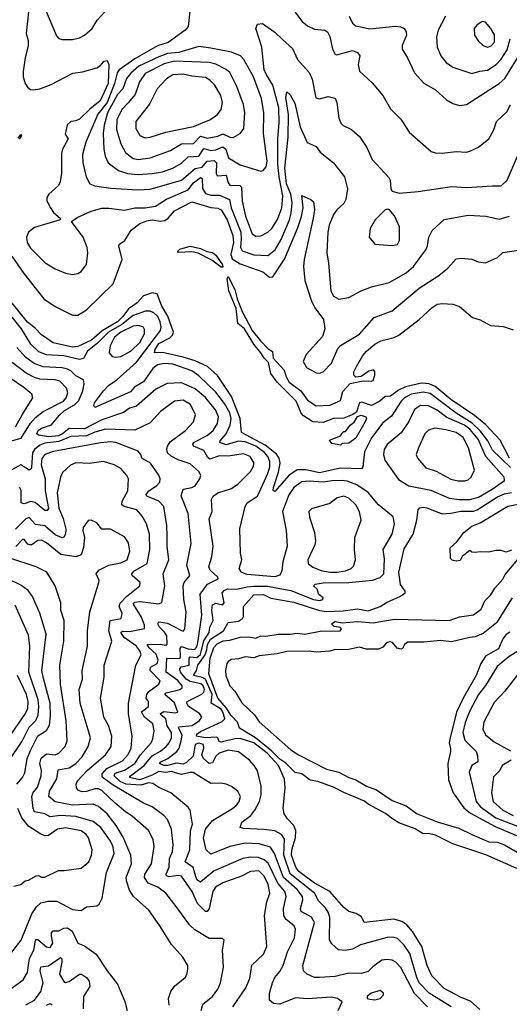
# Model space of a CAD drawing. Extents: x 1246230 to 1426786, y 660032 to 763141.
# Tile 55 of 256: x 1280469 to 1283303, y 689511 to 695215. Entities that reach past the tile are written whole.
import ezdxf

# ---------------------------------------------------------------- set-up
doc = ezdxf.new("R2010")
doc.units = 0

msp = doc.modelspace()

# ---------------------------------------------------------------- linework, layer by layer
at = {"layer": '0CON10XD'}
for points in [[(1280527.5, 695335), (1280506.4, 695135), (1280517.3, 695095), (1280517.9, 695065), (1280500, 694995), (1280488.5, 694915), (1280489.1, 694885), (1280500.5, 694845), (1280514.2, 694824.2), (1280531.6, 694811.6), (1280548.2, 694808.2), (1280585, 694813.8), (1280651.2, 694838.8), (1280776, 694906), (1280832.3, 694912.3), (1280915, 694935.7), (1280935, 694946.9), (1280957.5, 694975), (1280975, 694978.4), (1280984.4, 694955), (1280980.9, 694845), (1280935, 694744.8), (1280875, 694696), (1280815, 694639.4), (1280795, 694629.2), (1280765, 694625.7), (1280744.4, 694605.6), (1280732.5, 694552.5), (1280750, 694525), (1280717.7, 694465), (1280710.5, 694439.5), (1280711.5, 694325), (1280703.3, 694275), (1280694.3, 694255), (1280637.5, 694205), (1280626.9, 694185), (1280626.9, 694165), (1280646.7, 694125), (1280665, 694097.5), (1280702.5, 694065), (1280702.5, 694055), (1280555, 694011.5), (1280520.5, 693985), (1280508.5, 693955), (1280511.8, 693925), (1280531.1, 693891.1), (1280616.4, 693806.4), (1280675, 693771.5), (1280735, 693745.7), (1280775, 693738), (1280805, 693743.8), (1280824.2, 693755.8), (1280855, 693796.7), (1280864.3, 693864.3), (1280860, 693895), (1280837.1, 693955), (1280770, 694045), (1280801.1, 694068.9), (1280882, 694105), (1280945, 694123.4), (1280985, 694123.5), (1281075, 694110.7), (1281134.7, 694125.3), (1281195, 694124.3), (1281255, 694135.3), (1281319.6, 694175), (1281445, 694228.7), (1281475, 694269.3), (1281515, 694300.5), (1281525.2, 694295.2), (1281527.8, 694237.8), (1281545, 694209), (1281575, 694198), (1281625, 694198.7), (1281684.1, 694174.1), (1281693.8, 694125), (1281748.9, 693985), (1281751.9, 693945), (1281746.7, 693895), (1281756.2, 693875), (1281825, 693853.3), (1281905, 693849.7), (1281948.1, 693881.9), (1281982, 693942), (1282030.1, 694055), (1282040.7, 694095), (1282045.4, 694155), (1282038.8, 694205), (1282013.9, 694263.9), (1282002.9, 694355), (1282022.8, 694535), (1282024.1, 694665), (1282009.8, 694765), (1282015, 694797.5), (1282035, 694779.2), (1282060.8, 694730.8), (1282091.6, 694595), (1282133.3, 694503.3), (1282185, 694480.8), (1282207.4, 694447.4), (1282285, 694385.8), (1282348.5, 694305), (1282367.1, 694235), (1282356.1, 694173.9), (1282345, 694150), (1282305, 694114.3), (1282285, 694085.8), (1282260.9, 694025), (1282252.2, 693985), (1282246.2, 693865), (1282256.9, 693805), (1282269.2, 693645), (1282285, 693613.1), (1282316.2, 693596.2), (1282375, 693605.4), (1282446.3, 693643.7), (1282505, 693666.9), (1282607.7, 693692.3), (1282705, 693748.2), (1282747.9, 693785), (1282818.7, 693881.3), (1282828.8, 693905), (1282836.4, 693955), (1282855.4, 693994.6), (1282925, 694058.1), (1283065, 694083.5), (1283166, 694076), (1283245, 694059.1), (1283304.1, 694075.9)], [(1280612.1, 695285), (1280681.8, 695121.8), (1280695, 695105.7), (1280715, 695100), (1280775, 695100.8), (1280815, 695109.1), (1280845, 695124.7), (1280889.4, 695165), (1280918, 695212), (1280984.3, 695285)], [(1281454.3, 695265), (1281443.8, 695175), (1281427.1, 695155), (1281327.9, 695082.1), (1281266.9, 695063.1), (1281135, 694988.5), (1281044.9, 694925.1), (1281033.6, 694906.4), (1281018.5, 694845), (1280975, 694735.2), (1280922.1, 694667.9), (1280852.9, 694505), (1280832, 694435), (1280834.7, 694385), (1280853.1, 694305), (1280875, 694264.4), (1280903.3, 694253.3), (1280995, 694238.2), (1281155, 694229.6), (1281225, 694232.9), (1281405, 694284.8), (1281485, 694353.3), (1281525, 694361.1), (1281555, 694396), (1281595, 694398.4), (1281607.9, 694385), (1281605.3, 694325.3), (1281611.3, 694311.3), (1281664.7, 694314.7), (1281675, 694270.8), (1281685, 694256.8), (1281743.7, 694253.7), (1281753.3, 694245), (1281755.9, 694164.1), (1281776.9, 694076.9), (1281815, 693974.5), (1281835, 693961.1), (1281865, 693963.8), (1281905, 693984.6), (1281928, 694005), (1281961.6, 694058.4), (1281986.8, 694125), (1281992.9, 694195), (1281970.4, 694305), (1281962.6, 694377.4), (1281963.7, 694525), (1281971.3, 694618.7), (1281968.1, 694705), (1281935.1, 694835), (1281896.7, 694895), (1281884.5, 694925), (1281871.1, 695055), (1281836, 695165), (1281845, 695190), (1281875, 695192.5), (1281945, 695142.2), (1281990.7, 695100.8), (1282048.9, 695048.9), (1282077.7, 694985), (1282145, 694908.6), (1282161.1, 694871.1), (1282183, 694763), (1282205, 694756), (1282255, 694771.1), (1282295, 694761.2), (1282305.5, 694735.5), (1282316.7, 694645), (1282328.6, 694615), (1282342.2, 694602.2), (1282389.2, 694579.2), (1282435, 694539.2), (1282478.9, 694475), (1282509.4, 694405), (1282605, 694301.2), (1282612.9, 694285), (1282616.7, 694235), (1282625, 694222.5), (1282665, 694210), (1282775, 694220), (1282969.6, 694249.6), (1283055, 694242.7), (1283205, 694251.8), (1283255, 694253.3), (1283290.6, 694285), (1283349.7, 694425)], [(1282061.2, 695261.2), (1282103.1, 695205), (1282135, 695180.5), (1282175, 695161.1), (1282234.6, 695154.6), (1282250, 695145), (1282265, 695118), (1282278.9, 695045), (1282294.6, 695014.6), (1282305, 695011.1), (1282395, 695036.9), (1282424.2, 695025), (1282438.1, 695005), (1282427.1, 694955), (1282435, 694916), (1282509.6, 694849.6), (1282570, 694775), (1282615, 694698), (1282675, 694638.8), (1282723.2, 694563.2), (1282851.3, 694451.3), (1282875, 694442.9), (1282915, 694441.9), (1282995, 694451.9), (1283055, 694447.5), (1283075, 694452.5), (1283125, 694477.5), (1283185, 694524.2), (1283213.9, 694576.1), (1283229.1, 694625), (1283288.5, 694681.5), (1283309.1, 694720.9)], [(1282376.9, 695235), (1282395.5, 695195.5), (1282415, 695180), (1282495, 695162.5), (1282645, 695177.8), (1282674, 695174), (1282693.9, 695163.9), (1282705.6, 695145), (1282706.9, 695125), (1282683.3, 695065), (1282682.9, 695045), (1282714.4, 694995), (1282755, 694907.5), (1282808.2, 694848.2), (1282875, 694808.1), (1282940.2, 694750.2), (1282975, 694728.9), (1283015, 694718.9), (1283055, 694724.3), (1283244.4, 694845), (1283276.7, 694875), (1283357.9, 695005)], [(1282933.5, 695235), (1282890.4, 695155), (1282880.9, 695115), (1282886.2, 695056.2), (1282906.7, 695005), (1282937.8, 694967.8), (1282975, 694939.4), (1283085, 694902.8), (1283132.2, 694917.8), (1283176.6, 694923.4), (1283227.4, 694955), (1283255, 694985.9), (1283289.4, 695040.6), (1283306.8, 695105)], [(1283175, 695056.2), (1283195, 695062.1), (1283217.7, 695085), (1283217.3, 695127.3), (1283195.5, 695165), (1283165, 695201.2), (1283145, 695204), (1283115, 695184), (1283100, 695165), (1283100.4, 695125), (1283121.9, 695091.9), (1283151.5, 695065), (1283175, 695056.2)], [(1281155, 694318.8), (1281235, 694324), (1281295, 694333.2), (1281355.5, 694354.5), (1281405, 694383.7), (1281445, 694421.3), (1281505, 694423.9), (1281535, 694468.8), (1281575, 694457.8), (1281605, 694460.2), (1281645, 694477.8), (1281661.3, 694465), (1281677.5, 694415), (1281745, 694373.9), (1281865, 694338.1), (1281878.3, 694341.7), (1281895, 694362), (1281900.7, 694395), (1281880.8, 694555), (1281881.8, 694675), (1281867.9, 694757.9), (1281823, 694885), (1281767.1, 694985), (1281746.6, 695006.6), (1281695, 695026.8), (1281575, 695050.8), (1281505, 695060.5), (1281389.5, 695025), (1281325, 695018.5), (1281275, 695000.8), (1281158.9, 694945), (1281111.9, 694905), (1281087.6, 694875), (1281066, 694815), (1281035, 694780.9), (1280978.1, 694675), (1280957.4, 694605), (1280952, 694555), (1280956.2, 694465), (1280964, 694424), (1280981.5, 694385), (1281041.4, 694341.4), (1281093.1, 694323.1), (1281155, 694318.8)], [(1281155, 694405.2), (1281225, 694414.2), (1281342.9, 694457.1), (1281405, 694496.3), (1281475, 694497), (1281515, 694541.1), (1281555, 694528.3), (1281615, 694540.6), (1281645, 694554), (1281685, 694534.7), (1281705, 694532.8), (1281744.7, 694555.3), (1281767.1, 694585), (1281772.9, 694675), (1281763.7, 694723.7), (1281725, 694827.5), (1281685, 694909.3), (1281665, 694926.5), (1281605, 694958.1), (1281565, 694967.5), (1281365, 694974.9), (1281305, 694959.2), (1281195, 694902.7), (1281161.9, 694855), (1281138, 694782), (1281097.5, 694732.5), (1281061.1, 694695), (1281030.5, 694635), (1281028.9, 694578.9), (1281054.7, 694495), (1281081.1, 694445), (1281125, 694410.2), (1281155, 694405.2)], [(1281195, 694530.9), (1281225, 694534.6), (1281315, 694562.8), (1281475, 694596.9), (1281570, 694635), (1281613.6, 694666.4), (1281635.3, 694694.7), (1281642.5, 694735), (1281632.5, 694775), (1281598.7, 694835), (1281569.6, 694865), (1281545, 694880.3), (1281465, 694888), (1281415, 694899.5), (1281356, 694895), (1281317.9, 694872.1), (1281265.4, 694815), (1281219.6, 694725), (1281140.9, 694625), (1281140.9, 694585), (1281164.4, 694545), (1281195, 694530.9)], [(1280460.7, 694529.3), (1280475, 694550.8), (1280480, 694545), (1280466.4, 694523.6)], [(1280424.2, 693845), (1280492.7, 693745), (1280608.6, 693598.6), (1280675, 693552.8), (1280775, 693504), (1280806.2, 693503.8), (1280855.6, 693535), (1281010.6, 693685), (1281061.3, 693825), (1281042.3, 693905), (1281047.5, 693915), (1281077.1, 693935), (1281113.9, 693995), (1281165, 694033.9), (1281205, 694050.2), (1281235, 694055.2), (1281285, 694048.1), (1281309.1, 694050.9), (1281329.4, 694065), (1281365, 694108.4), (1281465, 694158.9), (1281575, 694126.7), (1281615, 694123.7), (1281635, 694113.6), (1281670.5, 694055), (1281703.2, 693965), (1281706.2, 693925), (1281691.5, 693855), (1281699.4, 693829.4), (1281745, 693800.6), (1281875.5, 693755), (1281915, 693722.9), (1281935, 693724.6), (1282002.3, 693827.7), (1282077, 694005), (1282099.3, 694075), (1282109.5, 694125), (1282102.5, 694197.5), (1282155, 694173.8), (1282169.5, 694159.5), (1282175.5, 694115.5), (1282168.2, 694065), (1282114.8, 693825), (1282111, 693785), (1282119.3, 693705), (1282157.3, 693585), (1282176.8, 693545), (1282227.3, 693477.3), (1282235.7, 693424.3), (1282221, 693379), (1282127.8, 693275), (1282109.8, 693235), (1282130, 693200), (1282185, 693169.2), (1282205, 693168.1), (1282225, 693175.3), (1282273.3, 693225), (1282310.5, 693309.5), (1282325, 693328), (1282435, 693393.1), (1282521.1, 693488.9), (1282625, 693529.2), (1282780.4, 693659.6), (1282895, 693733.1), (1282947.1, 693775), (1282995, 693830), (1283025, 693834.2), (1283085, 693827.5), (1283122.1, 693812.1), (1283165, 693806), (1283235, 693838), (1283265, 693866.2), (1283355, 693880.6)], [(1282625, 693907.5), (1282655, 693912), (1282666.5, 693935), (1282666.9, 694015), (1282638.8, 694078.8), (1282607.5, 694115), (1282595, 694116.7), (1282585, 694113.3), (1282526, 694055), (1282498, 694005), (1282491.2, 693955), (1282525, 693914), (1282625, 693907.5)], [(1281645, 693782), (1281635, 693782.1), (1281582, 693822), (1281501.5, 693861.5), (1281465, 693870.8), (1281386.7, 693866.7), (1281381.7, 693871.7), (1281396.7, 693885), (1281455, 693902.1), (1281515, 693890), (1281552.1, 693872.1), (1281585, 693865.8), (1281605, 693850.4), (1281643.3, 693795), (1281645, 693782)], [(1283304.2, 692675), (1283249.5, 692779.5), (1283167.3, 692867.3), (1283102.1, 692922.1), (1282965, 693013.9), (1282872.3, 693092.3), (1282836.2, 693106.2), (1282795, 693108.5), (1282701.1, 693088.9), (1282660.9, 693069.1), (1282615, 693034.5), (1282585, 693031.2), (1282553.3, 693005), (1282505, 692980), (1282448.7, 692998.7), (1282436.2, 692995), (1282418.2, 692941.8), (1282393.7, 692926.3), (1282345, 692907.2), (1282285, 692903.6), (1282225, 692880.4), (1282165, 692885.3), (1282110.8, 692920.8), (1282098.9, 692935), (1282068.4, 693005), (1281959.2, 693115), (1281922.2, 693165), (1281908.2, 693228.2), (1281883.3, 693253.3), (1281865.5, 693285.5), (1281824.9, 693334.9), (1281769.3, 693425), (1281732.5, 693455), (1281721.1, 693541.1), (1281679.5, 693645), (1281670, 693715), (1281675, 693727.1), (1281715, 693652.9), (1281727.6, 693597.6), (1281757.2, 693525), (1281814.3, 693414.3), (1281863.2, 693355), (1281908.1, 693308.1), (1281933, 693293), (1281935.5, 693255), (1282000.5, 693185), (1282012.2, 693145), (1282028.5, 693115), (1282095.5, 693065.5), (1282135, 693010), (1282185, 692977.5), (1282265, 692981.8), (1282325, 693009.2), (1282338.8, 693061.2), (1282382, 693108), (1282457.8, 693122.2), (1282505, 693120.5), (1282514, 693125), (1282525.4, 693155), (1282525, 693177.5), (1282517, 693187), (1282490.4, 693179.6), (1282445, 693148), (1282413.9, 693143.9), (1282402.5, 693155), (1282403.8, 693175), (1282418.8, 693205), (1282455, 693270), (1282476.2, 693295), (1282525, 693335.7), (1282560, 693355), (1282636.5, 693373.5), (1282663.6, 693386.4), (1282781.7, 693478.3), (1282854.1, 693545.9), (1282885, 693566.2), (1282915, 693571.2), (1282975, 693566.7), (1283015, 693553.3), (1283088.8, 693488.8), (1283135, 693476.4), (1283193.9, 693443.9), (1283268, 693438), (1283325, 693419.2)], [(1283309.7, 692619.7), (1283205, 692721), (1283178.6, 692775), (1283133.7, 692833.7), (1283087.6, 692877.6), (1282995.2, 692935), (1282845, 693048.7), (1282805, 693056.5), (1282734.1, 693045), (1282697, 693025), (1282676, 693005), (1282621.1, 692918.9), (1282571.3, 692878.7), (1282505, 692792.1), (1282465, 692711.4), (1282454.7, 692625.3), (1282446.8, 692613.3), (1282325, 692617), (1282205, 692589.6), (1282125, 692607.6), (1282075, 692607.1), (1282026, 692575), (1281945, 692481.9), (1281937, 692487), (1281937.4, 692505), (1281967.1, 692592.9), (1281977.1, 692645), (1281971.5, 692675), (1281955, 692698.5), (1281890.6, 692750.6), (1281752.8, 692822.8), (1281745.7, 692905), (1281695, 693031.6), (1281614.5, 693154.5), (1281555.7, 693205.7), (1281485, 693239.2), (1281415, 693259.6), (1281295, 693287.6), (1281250, 693285), (1281253.9, 693305), (1281275, 693338.2), (1281338.6, 693371.4), (1281353.6, 693386.4), (1281359.6, 693405), (1281326.9, 693496.9), (1281291.2, 693555), (1281265, 693626.2), (1281235, 693633.5), (1281185.4, 693615), (1281149.6, 693575), (1281099.2, 693540.8), (1281066.8, 693495), (1281035.1, 693465), (1280947, 693413), (1280885, 693358.7), (1280805, 693321.2), (1280775, 693318.2), (1280662.7, 693342.7), (1280595, 693389.7), (1280558.6, 693428.6), (1280515, 693462.8), (1280361.7, 693651.7)], [(1282965.4, 689495), (1282838.5, 689575), (1282781.1, 689635), (1282767, 689665), (1282727.8, 689805), (1282695, 689854), (1282655, 689892.5), (1282629.9, 689899.9), (1282595, 689898.2), (1282441.2, 689855), (1282395, 689830.9), (1282355, 689821.5), (1282315, 689826.9), (1282275, 689860), (1282263.1, 689885), (1282263.8, 690015), (1282255.3, 690045), (1282239.9, 690069.9), (1282199.3, 690109.3), (1282175.2, 690155), (1282035, 690266.6), (1281997.7, 690375), (1282001.9, 690468.1), (1281985.3, 690495), (1281945, 690515.2), (1281885, 690524), (1281765, 690528.5), (1281745.8, 690535), (1281754.1, 690565), (1281806.1, 690603.9), (1281831, 690635), (1281857.3, 690685), (1281866.1, 690725), (1281866.9, 690775), (1281845, 690862.5), (1281826, 690895), (1281798.8, 690925), (1281735, 690972.9), (1281675, 690982.9), (1281622.7, 690965), (1281605, 690947.3), (1281585, 690910.4), (1281565, 690905.9), (1281532.8, 690935), (1281524, 690955), (1281535.7, 690995), (1281533.9, 691015), (1281505, 691023.4), (1281484.5, 691015), (1281472.4, 690947.6), (1281435, 690910.6), (1281415, 690901.3), (1281377.6, 690907.6), (1281325, 690893.3), (1281303.6, 690895), (1281278.6, 690905), (1281285.6, 690915), (1281326.3, 690933.7), (1281378.9, 690975), (1281391.8, 690995), (1281403.2, 691036.8), (1281410.4, 691070.4), (1281387.9, 691115), (1281391.1, 691118.9), (1281467.2, 691125), (1281509.8, 691155), (1281524.2, 691175), (1281510.5, 691195), (1281447, 691235), (1281436.3, 691255), (1281437.5, 691265), (1281523.2, 691306.8), (1281535, 691318.9), (1281538.1, 691335), (1281531.5, 691355), (1281517.8, 691367.8), (1281455, 691381.5), (1281431.7, 691395), (1281399.1, 691435), (1281395.2, 691455), (1281404, 691466), (1281450.9, 691475), (1281450.4, 691515), (1281455.5, 691524.5), (1281495, 691520.6), (1281515, 691537.4), (1281534.3, 691615.7), (1281564.9, 691665), (1281570.3, 691695), (1281588.3, 691735), (1281580.3, 691795), (1281584.8, 691825.2), (1281605, 691833.7), (1281645.7, 691825), (1281652.9, 691837.1), (1281641.6, 691895), (1281652, 691908), (1281672.5, 691917.5), (1281725, 691916.6), (1281785, 691930.2), (1281825, 691932.5), (1281905, 691933.7), (1281944.2, 691925.8), (1282037.5, 691907.5), (1282170, 691855), (1282205, 691850.4), (1282223.3, 691855), (1282226.2, 691865), (1282200, 691885), (1282190, 691915), (1282170, 691935), (1282180, 691945), (1282225, 691951.5), (1282375, 691954.4), (1282511.6, 691968.4), (1282555, 691982.4), (1282577.5, 692005), (1282581.1, 692091.1), (1282573.3, 692145), (1282624.6, 692235), (1282638.8, 692295), (1282630.5, 692335), (1282545.2, 692405.2), (1282485.8, 692475.8), (1282419.5, 692519.5), (1282365, 692540.7), (1282335, 692545.9), (1282276, 692544), (1282224.8, 692534.8), (1282145, 692541.3), (1282102.7, 692537.3), (1282056.1, 692505), (1282027.1, 692462.9), (1281990.7, 692365), (1282012.2, 692255), (1282017.2, 692165), (1281992.7, 692075), (1281987.1, 692022.9), (1281973.9, 691996.1), (1281945, 691987.5), (1281785, 692000.7), (1281765, 692007.5), (1281751.2, 692015), (1281740, 692035), (1281755.6, 692085), (1281747.1, 692125), (1281743.9, 692265), (1281773.5, 692395), (1281786.5, 692415), (1281845, 692455.4), (1281905.2, 692585), (1281915.9, 692625), (1281915.9, 692655), (1281904.8, 692685), (1281886.8, 692706.8), (1281835.2, 692745), (1281775, 692770), (1281735, 692773.6), (1281665, 692751.6), (1281626.9, 692765), (1281629.4, 692775), (1281664.9, 692815.1), (1281687.1, 692865), (1281692.9, 692905), (1281685, 692938.2), (1281655, 692991.7), (1281605, 693057.8), (1281505, 693152.7), (1281465, 693179.8), (1281355, 693218.8), (1281305, 693222.5), (1281266.7, 693215), (1281240.5, 693195), (1281185, 693117), (1281134, 693086), (1281110.5, 693059.5), (1280905, 692968.6), (1280898.9, 692978.9), (1280903.1, 692995), (1280954.5, 693065), (1280983.3, 693095), (1281031.5, 693128.5), (1281145, 693230.2), (1281283.2, 693415), (1281288.1, 693435), (1281282, 693465), (1281268.4, 693495), (1281245, 693517.7), (1281225, 693526.2), (1281196.7, 693526.7), (1281125, 693501.2), (1281060.9, 693449.1), (1280984, 693405), (1280919.6, 693340.4), (1280861, 693295), (1280837.6, 693252.4), (1280815, 693246.2), (1280725, 693268.5), (1280625, 693273.3), (1280580.8, 693290.8), (1280533, 693335), (1280479.6, 693425), (1280395, 693530.7)], [(1281025, 693259.5), (1281055, 693263.2), (1281115, 693295.8), (1281165, 693345.3), (1281190.7, 693395), (1281191.1, 693421.1), (1281184.4, 693435), (1281155, 693444.3), (1281125, 693439.6), (1281055, 693404.9), (1281017.9, 693375), (1280992.8, 693325), (1280987.5, 693285), (1281005, 693264.4), (1281025, 693259.5)], [(1282097.3, 690047.3), (1282093.8, 690065), (1282107, 690115), (1282105.2, 690135), (1282075.2, 690175), (1281995.1, 690245), (1281944.6, 690384.6), (1281920.8, 690420.8), (1281855, 690441), (1281775, 690443.4), (1281685, 690425.2), (1281575, 690380.4), (1281549.2, 690405), (1281532.2, 690472.2), (1281544.3, 690525), (1281584.4, 690575.6), (1281700.5, 690645), (1281725, 690665.5), (1281738.5, 690685), (1281747.7, 690715), (1281732.5, 690745), (1281695, 690772.7), (1281665, 690786.2), (1281635, 690791.8), (1281575, 690790.7), (1281472.7, 690852.7), (1281455, 690853.9), (1281405, 690841.2), (1281370.7, 690850.7), (1281349.1, 690859.1), (1281315, 690854.3), (1281275, 690860.2), (1281235, 690838), (1281165, 690811.6), (1281105.5, 690825), (1281111.2, 690835), (1281190, 690895), (1281235, 690950.5), (1281285, 690977.6), (1281317.3, 691005), (1281335.2, 691025), (1281347.2, 691055), (1281348.2, 691085), (1281323.2, 691123.2), (1281315, 691164.1), (1281287.2, 691185), (1281283.4, 691195), (1281304, 691206), (1281371.3, 691198.7), (1281385, 691204), (1281365, 691257.5), (1281309.6, 691305), (1281316.7, 691315), (1281395.7, 691334.3), (1281408.7, 691345), (1281410.3, 691355), (1281385, 691386.3), (1281316.8, 691435), (1281320.2, 691515), (1281395.1, 691514.9), (1281400.6, 691525), (1281398.6, 691571.4), (1281405, 691583.3), (1281445, 691569.9), (1281482.9, 691567.1), (1281495, 691582.2), (1281500.5, 691605), (1281522.5, 691765), (1281513.5, 691886.5), (1281555.9, 691944.1), (1281618.1, 691975), (1281615.6, 691985), (1281571.2, 692025), (1281563.4, 692045), (1281582, 692105), (1281589.4, 692165), (1281566.2, 692323.8), (1281582.5, 692365), (1281578.9, 692435), (1281589.6, 692455), (1281615, 692474.7), (1281695, 692498.9), (1281732.2, 692525), (1281805, 692596.9), (1281821.2, 692625), (1281825.4, 692645), (1281803.1, 692685), (1281765, 692699.2), (1281675, 692686.3), (1281625, 692689.2), (1281569.3, 692669.3), (1281558.2, 692678.2), (1281535, 692718.4), (1281474.6, 692744.6), (1281470.5, 692755), (1281475, 692765.3), (1281555, 692806), (1281589.7, 692835), (1281614.3, 692875), (1281618.9, 692915), (1281601.6, 692955), (1281545, 693026.1), (1281485, 693076.1), (1281405, 693111.9), (1281323.1, 693106.9), (1281257.3, 693075), (1281145, 692975.7), (1281104.8, 692965.2), (1281070.9, 692939.1), (1280945, 692896.7), (1280845, 692844.1), (1280755, 692847.4), (1280717.9, 692815), (1280693.3, 692803.3), (1280635, 692798.1), (1280578.3, 692808.3), (1280568.7, 692815), (1280576.3, 692835), (1280595, 692849.4), (1280653.1, 692866.9), (1280697.3, 692922.7), (1280728.9, 692951.1), (1280786.8, 692983.2), (1280810.6, 693009.4), (1280834.3, 693065), (1280842.7, 693105), (1280838.4, 693128.4), (1280795, 693152.4), (1280765, 693181.1), (1280745, 693191.3), (1280715, 693198.4), (1280605, 693204.8), (1280552.5, 693222.5), (1280505, 693258.6), (1280452.9, 693315)], [(1280415, 692772.6), (1280478.5, 692791.5), (1280532.1, 692877.9), (1280559.9, 692910.1), (1280605.7, 692944.3), (1280721.9, 693005), (1280738.3, 693025), (1280747.5, 693052.5), (1280739.6, 693079.6), (1280700.6, 693120.6), (1280675, 693128.8), (1280585, 693133.3), (1280555, 693142.6), (1280506.5, 693166.5), (1280425, 693229)], [(1280444, 692856), (1280483.3, 692925), (1280545.5, 693025), (1280538.9, 693045), (1280493.1, 693085), (1280415, 693138.8)], [(1282312.5, 689475), (1282336.2, 689525), (1282308, 689545), (1282272.6, 689552.6), (1282135, 689541.4), (1282065, 689547.7), (1281975, 689512), (1281938.8, 689515), (1281915.7, 689535), (1281914.5, 689575), (1281931.8, 689635), (1281945.5, 689665), (1281975, 689700.4), (1281993.8, 689735), (1282019.8, 689815), (1282058.8, 689895), (1282064.6, 689945), (1282056.9, 689965), (1282011.4, 690001.3), (1281997.8, 690025), (1281995.2, 690065), (1282011.9, 690135), (1282003, 690165), (1281962.7, 690212.7), (1281907.8, 690327.8), (1281885, 690348.4), (1281850.9, 690360.9), (1281805, 690363.2), (1281760.6, 690355), (1281595, 690283.5), (1281515, 690219.1), (1281495, 690232.2), (1281473.8, 690303.8), (1281427.1, 690335), (1281454.3, 690405), (1281457.6, 690515), (1281469.1, 690555), (1281455.4, 690635), (1281445, 690651.9), (1281344.3, 690735), (1281275, 690766.2), (1281239.5, 690789.5), (1281215, 690793.7), (1281169.5, 690780.5), (1281085, 690785.8), (1281050.7, 690800.7), (1281015.9, 690835), (1281021.2, 690848.8), (1281075, 690867.3), (1281136.2, 690905), (1281169.1, 690955), (1281230, 691025), (1281240.6, 691049.4), (1281247.3, 691095), (1281240, 691135), (1281191.5, 691175), (1281173.5, 691205), (1281214.2, 691235), (1281213.8, 691265), (1281201.4, 691285), (1281204.3, 691305.7), (1281217.3, 691322.7), (1281274.6, 691365), (1281282.8, 691385), (1281224.8, 691445), (1281226.2, 691463.8), (1281264.3, 691485), (1281270.4, 691505), (1281258.2, 691538.2), (1281217.8, 691575), (1281207.8, 691595), (1281285, 691597.3), (1281315, 691590.5), (1281322.1, 691597.9), (1281321.4, 691645), (1281307.4, 691667.4), (1281277.5, 691695), (1281269.2, 691715), (1281275, 691727.1), (1281325, 691718.5), (1281405, 691675.5), (1281415, 691673.1), (1281425, 691683.8), (1281431.9, 691785), (1281418.6, 691855), (1281414.7, 691935), (1281420.3, 691955), (1281453.1, 691995), (1281435.9, 692055), (1281460.7, 692180.7), (1281443.8, 692355), (1281402.8, 692457.2), (1281415, 692495.6), (1281466.2, 692505), (1281485.6, 692514.4), (1281511.5, 692555), (1281517.5, 692575), (1281507.3, 692595), (1281455, 692642.1), (1281385.5, 692665.5), (1281345, 692686.4), (1281325.3, 692705), (1281319.8, 692725), (1281324.3, 692745), (1281340.3, 692769.7), (1281429.1, 692835), (1281475.5, 692885), (1281486.9, 692925), (1281457.5, 692985), (1281415, 693010.6), (1281365, 693004.6), (1281285, 692945.4), (1281225, 692879.5), (1281135, 692837.2), (1280965, 692842.1), (1280903.9, 692826.1)], [(1283075, 692434.8), (1283125, 692448.3), (1283204.1, 692495), (1283275.2, 692544.8), (1283272.9, 692565), (1283166.6, 692685), (1283122.4, 692785), (1283075, 692842.2), (1283043.3, 692865), (1282941, 692911), (1282885, 692952.1), (1282835, 692978.3), (1282789.4, 692980.6), (1282755, 692956.2), (1282722.1, 692887.9), (1282677.7, 692822.3), (1282595, 692753.5), (1282578.4, 692725), (1282574.7, 692695), (1282583, 692663), (1282661.8, 692551.7), (1282720.8, 692515), (1282848.5, 692488.5), (1282955, 692443.1), (1283014.8, 692434.8), (1283075, 692434.8)], [(1282325, 692750), (1282275, 692760), (1282261.7, 692778.3), (1282326.7, 692803.3), (1282335, 692820), (1282345, 692830), (1282355, 692830), (1282382.5, 692865), (1282405, 692882.5), (1282425, 692916.7), (1282445, 692923.3), (1282472.5, 692915), (1282476, 692905), (1282468.8, 692885), (1282415, 692790), (1282375, 692762.5), (1282335, 692760), (1282325, 692750)], [(1283045, 692542.9), (1283065, 692549.5), (1283082.9, 692565), (1283100.9, 692605), (1283065.8, 692735), (1283035.3, 692795), (1282995, 692823.3), (1282935, 692839.2), (1282871.3, 692848.7), (1282835, 692836.4), (1282813.1, 692815), (1282776.5, 692735), (1282763.3, 692695), (1282770.6, 692675), (1282819.1, 692619.1), (1282879.4, 692599.4), (1282965, 692553.3), (1283005, 692543.9), (1283045, 692542.9)], [(1280903.9, 692826.1), (1280856, 692804), (1280765, 692800.1), (1280695, 692771.4), (1280615, 692761.2), (1280585, 692750.7), (1280555.2, 692725), (1280543.6, 692706.4), (1280537.3, 692622.7), (1280535, 692612), (1280525, 692605.5), (1280475, 692636.7), (1280410.4, 692599.6)], [(1281703.3, 689495), (1281778.4, 689605), (1281800.3, 689659.7), (1281813.5, 689736.5), (1281879.3, 689800.7), (1281900, 689845), (1281885.5, 690025), (1281899.1, 690105), (1281916.9, 690155), (1281908.1, 690205), (1281885, 690253.3), (1281852.9, 690282.9), (1281805, 690280.2), (1281752.5, 690252.5), (1281645, 690215.2), (1281601.7, 690188.3), (1281586.8, 690163.2), (1281564.8, 690065.2), (1281555, 690049.1), (1281545, 690048.5), (1281498.3, 690095), (1281466.9, 690165), (1281405, 690252.5), (1281385, 690257), (1281335, 690248.5), (1281318.2, 690255), (1281316.8, 690265), (1281333.8, 690305), (1281336.3, 690353.7), (1281353.1, 690395), (1281357.9, 690435), (1281347.6, 690525), (1281325, 690582.2), (1281303.1, 690605), (1281235, 690654.6), (1281185, 690675.4), (1281009.7, 690779.7), (1280946, 690826), (1280946.5, 690845), (1280973.4, 690876.6), (1281065, 690921.6), (1281097.6, 690957.6), (1281114.1, 690995), (1281120.6, 691065), (1281099.8, 691195), (1281098.5, 691255), (1281141.6, 691475), (1281171.8, 691535), (1281166.6, 691555), (1281145, 691586.1), (1281074.5, 691635), (1281054.8, 691665), (1281065, 691671.7), (1281105, 691670.1), (1281192.3, 691687.7), (1281192.1, 691707.9), (1281175, 691753.8), (1281129.7, 691825), (1281128.2, 691835), (1281135, 691841.2), (1281165, 691843.5), (1281275, 691830), (1281290.9, 691839.1), (1281309.3, 691935), (1281300.4, 692005), (1281331.6, 692085), (1281321.8, 692165), (1281322.2, 692222.2), (1281320.8, 692285), (1281303.8, 692395), (1281274.7, 692425), (1281204.8, 692454.8), (1281200.4, 692465), (1281216.2, 692485), (1281261.5, 692515), (1281280, 692535), (1281282.5, 692555), (1281275, 692575.6), (1281225.5, 692645.5), (1281175.6, 692675), (1281170, 692695), (1281154.3, 692715), (1281025, 692764.8), (1280995, 692769.2), (1280936.2, 692763.8), (1280665.8, 692714.2), (1280613.9, 692695), (1280597.6, 692672.4), (1280593.3, 692636.7), (1280615.8, 692555), (1280615.9, 692485), (1280635, 692383.3), (1280628.2, 692371.8), (1280615, 692371.8), (1280558.3, 692418.3), (1280533.8, 692423.8), (1280495, 692410), (1280478.5, 692415), (1280477.3, 692487.3), (1280467.3, 692507.3)], [(1281518.5, 689475), (1281528.2, 689511.8), (1281585, 689555.6), (1281615, 689597.5), (1281630.9, 689635), (1281647.9, 689725), (1281643.3, 689825), (1281651.7, 689881.7), (1281642.5, 689892.5), (1281565, 689892.2), (1281482.9, 689942.9), (1281451.9, 689971.9), (1281375, 690077.1), (1281314.5, 690155), (1281268.5, 690188.5), (1281212.6, 690212.6), (1281191.3, 690245), (1281193.6, 690265), (1281232, 690325), (1281246.8, 690425), (1281241.1, 690465), (1281215, 690517.5), (1281120.5, 690600.5), (1281081.3, 690625), (1281021.6, 690675), (1280945, 690748.9), (1280925, 690758.5), (1280905, 690759.5), (1280855, 690743), (1280831.6, 690741.6), (1280808.9, 690748.9), (1280798.2, 690765), (1280796.2, 690785), (1280804.6, 690805), (1280859.5, 690865), (1280966, 690955), (1280998.4, 691005), (1281002.4, 691065), (1280984.1, 691125), (1280956.7, 691175), (1280936.2, 691283.8), (1280941.1, 691305), (1280958, 691405), (1280958.7, 691475), (1281002.1, 691615), (1280984.6, 691674.6), (1280993.3, 691735), (1281055.6, 691745), (1281062.3, 691775), (1281044.3, 691815), (1281050.2, 691835), (1281086.4, 691873.6), (1281164.5, 691935), (1281167.3, 691955), (1281119.5, 691995), (1281118.5, 692005), (1281129.6, 692020.4), (1281206.4, 692065), (1281222.6, 692145), (1281221.2, 692235), (1281203.6, 692293.6), (1281178.7, 692338.7), (1281146.9, 692375), (1281074, 692394), (1281061.2, 692405), (1281062.8, 692425), (1281095.5, 692485), (1281098.2, 692555), (1281088.9, 692575), (1281054.7, 692614.7), (1281016.8, 692636.7), (1280955, 692654.7), (1280873.6, 692643.6), (1280795, 692648.1), (1280763.5, 692635), (1280717.6, 692592.4), (1280705.4, 692565), (1280685.7, 692474.3), (1280695, 692385.6), (1280721.3, 692325), (1280736, 692264), (1280734.5, 692235), (1280725, 692217.5), (1280715, 692212.2), (1280675, 692230), (1280615, 692281.9), (1280561.2, 692291.2), (1280525, 692330), (1280505, 692323.7), (1280444.2, 692264.2)], [(1283131.3, 689481.3), (1283078.7, 689528.7), (1283025, 689549.4), (1282925, 689602.9), (1282855.3, 689675), (1282826.7, 689735), (1282797.3, 689845), (1282742.8, 689932.8), (1282710.5, 689970.5), (1282680.4, 689990.4), (1282635, 690004.2), (1282462, 689985), (1282447.1, 690017.1), (1282416.2, 690036.2), (1282375, 690049.1), (1282345, 690072.1), (1282264.8, 690164.8), (1282175, 690212.2), (1282085, 690280.5), (1282066.7, 690305), (1282043, 690375), (1282044.9, 690405), (1282066.2, 690475), (1282067.2, 690517.2), (1282055, 690546.7), (1282018.6, 690585), (1282000.6, 690615), (1281994.5, 690644.5), (1282004.7, 690765), (1282001.4, 690815), (1281966.8, 690895), (1281900.8, 690965), (1281825, 691025.5), (1281745, 691049.6), (1281715, 691048.9), (1281635, 691029.6), (1281624.1, 691034.1), (1281615.3, 691055), (1281608.1, 691058.1), (1281545, 691054.9), (1281492.5, 691065), (1281493.9, 691075), (1281515, 691091.9), (1281640.6, 691149.4), (1281655.8, 691165), (1281645.6, 691205), (1281635, 691221.3), (1281578.1, 691255), (1281583, 691305), (1281545, 691393.5), (1281525, 691404.2), (1281475.5, 691415), (1281493.3, 691445), (1281500.2, 691475), (1281541.8, 691535), (1281553.1, 691565), (1281555.7, 691594.3), (1281573.6, 691626.4), (1281647.9, 691675), (1281675, 691721.8), (1281735, 691730), (1281758.6, 691745), (1281765, 691757.5), (1281765.4, 691815), (1281825, 691883.2), (1281880, 691885), (1281922.8, 691862.8), (1282055, 691839.9), (1282205, 691791.3), (1282244.6, 691785.4), (1282340.6, 691789.4), (1282425, 691801.1), (1282485, 691790.8), (1282556, 691815), (1282591.7, 691838.3), (1282673.8, 691875), (1282700, 691895), (1282700.8, 691905), (1282673.4, 691943.4), (1282664, 692015), (1282695, 692149.1), (1282747.1, 692235), (1282768.2, 692315), (1282774.6, 692375.4), (1282785, 692387.5), (1282805, 692390.8), (1282825, 692386), (1282915, 692352.7), (1282965, 692355.9), (1283021.8, 692368.2), (1283095, 692368.5), (1283116.8, 692375), (1283235, 692451.2), (1283275, 692468.7), (1283315, 692476)], [(1282305, 692014.8), (1282355, 692021.7), (1282387.5, 692035), (1282401.8, 692048.2), (1282411.8, 692085), (1282406.2, 692145), (1282408.4, 692215), (1282445.4, 692315), (1282436.4, 692363.6), (1282415, 692404.4), (1282375, 692443.1), (1282345, 692454.6), (1282306, 692444), (1282265, 692412.9), (1282158.1, 692381.9), (1282142.5, 692365), (1282147.3, 692332.7), (1282176.2, 692245), (1282180.9, 692195), (1282177.8, 692172.2), (1282136.4, 692085), (1282139.6, 692065), (1282165, 692043.5), (1282214.6, 692024.6), (1282263.3, 692015), (1282305, 692014.8)], [(1283315, 692142.5), (1283285, 692130), (1283255, 692140), (1283225, 692140), (1283185, 692130), (1283135, 692132.5), (1283105, 692127.5), (1283085, 692130), (1283075, 692140), (1283030, 692105), (1283018.3, 692081.7), (1282995, 692077.5), (1282973, 692083), (1282963, 692093), (1282960, 692155), (1282999.3, 692190.7), (1283040, 692245), (1283085, 692281.2), (1283135, 692300.8), (1283295, 692397.3), (1283407.1, 692417.1)], [(1281334.3, 689505), (1281329.5, 689545), (1281344.7, 689585.3), (1281364.6, 689615.4), (1281426.2, 689665), (1281437.3, 689682.7), (1281442.9, 689715), (1281441.9, 689735), (1281413.1, 689783.1), (1281347, 689857), (1281280.4, 689965), (1281216.3, 690056.3), (1281128.1, 690135), (1281105, 690172), (1281087.1, 690225), (1281086.1, 690245), (1281115.8, 690325), (1281112, 690375), (1281068.1, 690478.1), (1281027, 690547), (1280975.2, 690615), (1280925, 690656.5), (1280895, 690670.4), (1280775, 690665.2), (1280675, 690683.5), (1280638.2, 690715), (1280642, 690745), (1280684, 690816), (1280691.2, 690868.8), (1280755, 690881), (1280793.2, 690905), (1280830.6, 690945), (1280864.7, 691005), (1280879.7, 691055), (1280859.8, 691119.8), (1280819.4, 691255), (1280813.5, 691335), (1280832.2, 691395), (1280830.5, 691445), (1280861.3, 691585), (1280861.6, 691675), (1280874.5, 691785), (1280927.8, 691955), (1280928.9, 691965), (1280912.2, 692005), (1280928.1, 692025), (1280985, 692054.2), (1281055, 692068), (1281091.1, 692085), (1281105.9, 692135), (1281098.9, 692185), (1281075, 692218.5), (1280995, 692262.7), (1280945, 692263.5), (1280915, 692300), (1280883.6, 692316.4), (1280866.2, 692313.8), (1280836.1, 692273.9), (1280834.4, 692255), (1280844.7, 692215), (1280837.7, 692157.7), (1280825.5, 692114.5), (1280795, 692103.3), (1280707.1, 692117.1), (1280625, 692184.7), (1280595, 692199.1), (1280575, 692197.4), (1280535, 692170.9), (1280517.2, 692177.2), (1280495, 692203.8), (1280485, 692203.1), (1280446.1, 692163.9)], [(1280405, 689787.1), (1280477.7, 689882.3), (1280540.3, 690035), (1280566.1, 690075), (1280592.5, 690097.5), (1280632.4, 690107.6), (1280685, 690108.8), (1280775, 690059.1), (1280825, 690054.3), (1280855, 690075.6), (1280915, 690081.2), (1280929.5, 690090.5), (1280945.8, 690125), (1280972.2, 690275), (1281015.2, 690385), (1281007.7, 690427.7), (1280990.9, 690460.9), (1280939.7, 690535), (1280895, 690569), (1280795, 690597.7), (1280705, 690603.8), (1280645, 690596), (1280614.3, 690614.3), (1280555.6, 690625.6), (1280547.4, 690645), (1280539.8, 690715), (1280546.2, 690733.8), (1280571.6, 690768.4), (1280594.3, 690835), (1280595.2, 690865), (1280586.4, 690905), (1280594.3, 690935.7), (1280625, 690961), (1280675, 690956.3), (1280695, 690964.6), (1280731.8, 691005), (1280743.6, 691036.4), (1280737.4, 691152.6), (1280704.7, 691365), (1280701.1, 691475), (1280725.3, 691615), (1280726.5, 691735), (1280706.4, 691793.6), (1280706.4, 691836.4), (1280675.4, 691935.4), (1280626.7, 692015), (1280565.3, 692045.3), (1280400, 692100)], [(1283346.4, 690296.4), (1283166.2, 690376.2), (1282975, 690440.8), (1282875, 690491.1), (1282835, 690499.9), (1282805, 690497.5), (1282757.5, 690527.5), (1282662.7, 690562.7), (1282626.3, 690585), (1282586.2, 690616.2), (1282485, 690670.8), (1282465, 690688), (1282345, 690737), (1282285, 690768.4), (1282195, 690801.6), (1282149.5, 690809.5), (1282101.8, 690845), (1282063.6, 690853.6), (1282008.5, 690908.5), (1281975, 690929.9), (1281927.5, 690977.5), (1281833.7, 691053.7), (1281741.2, 691111.2), (1281728.8, 691145), (1281690.3, 691185), (1281666.9, 691226.9), (1281615, 691284.8), (1281564.6, 691425), (1281571.2, 691515), (1281592.9, 691577.1), (1281611.1, 691598.9), (1281646.6, 691616.6), (1281685, 691620.1), (1281745, 691637.7), (1281795, 691640), (1281835, 691632.5), (1281865, 691645.6), (1281893.4, 691643.4), (1281965, 691654.5), (1282035, 691654.2), (1282075, 691661.6), (1282120, 691655), (1282207.2, 691672.8), (1282323.8, 691675), (1282332.2, 691685), (1282325, 691694.3), (1282289.5, 691699.5), (1282273.8, 691715), (1282295, 691727.9), (1282335, 691720), (1282425, 691728.1), (1282515, 691720), (1282638, 691742), (1282955, 691734.8), (1283015, 691755.6), (1283095, 691767.7), (1283140.6, 691799.4), (1283160.9, 691849.1), (1283195, 691882.7), (1283218.7, 691921.3), (1283265, 691973.8), (1283279.1, 692000.9), (1283351.7, 692088.3)], [(1280452.5, 690785), (1280485.3, 690825), (1280498.4, 690851.6), (1280513.4, 690935), (1280532.8, 690985), (1280574.9, 691065.1), (1280624, 691096), (1280642.1, 691127.9), (1280648.2, 691181.8), (1280645.9, 691255), (1280607.8, 691397.8), (1280597.1, 691445), (1280621.8, 691655), (1280585, 691777.5), (1280542.9, 691872.9), (1280518, 691908), (1280475, 691939.2), (1280401.1, 691975)], [(1283318.6, 691865), (1283228.8, 691721.2), (1283150.9, 691659.1), (1283105, 691640.3), (1283075, 691635.5), (1282968.6, 691611.4), (1282905, 691618.9), (1282808.3, 691608.3), (1282715, 691609.4), (1282695.8, 691595), (1282685, 691571.2), (1282675, 691567.5), (1282653.5, 691573.5), (1282627.6, 691607.6), (1282608.8, 691611.2), (1282592.5, 691605), (1282570.7, 691579.3), (1282545, 691568.1), (1282475, 691568.1), (1282435, 691579.6), (1282365, 691564.4), (1282295.4, 691565.4), (1282265, 691556.8), (1282185, 691550.6), (1282145, 691555.8), (1282015, 691554.3), (1281958.6, 691541.4), (1281855, 691529.4), (1281825, 691518.4), (1281775, 691524.3), (1281735, 691511.5), (1281695, 691508.2), (1281675, 691497.3), (1281667.8, 691485), (1281660, 691445), (1281661.5, 691415), (1281685, 691355.5), (1281714.6, 691324.6), (1281755, 691258), (1281827.9, 691187.9), (1281855, 691146.7), (1282037.9, 690985), (1282082.1, 690955), (1282245, 690872.2), (1282316.2, 690856.2), (1282375, 690824.6), (1282415, 690811.5), (1282475.9, 690775), (1282533.3, 690753.3), (1282625, 690691.4), (1282705, 690660), (1282769.3, 690615), (1282885, 690568), (1283010.4, 690530.4), (1283085.1, 690495.1), (1283185, 690451.7), (1283235, 690449.4), (1283275.1, 690435.1), (1283385, 690370.7)], [(1280405, 690916.5), (1280483.5, 691035), (1280524, 691116), (1280562, 691155), (1280576.3, 691185), (1280580.2, 691235), (1280575.8, 691275), (1280522.4, 691435), (1280528.4, 691585), (1280519.4, 691649.4), (1280443.5, 691823.5)], [(1283305, 691666), (1283285, 691653.7), (1283265, 691627.9), (1283240.3, 691569.7), (1283165, 691527.3), (1283137.8, 691485), (1283111.3, 691415), (1283035.8, 691285), (1282997.7, 691202.3), (1282959.8, 691055), (1282955.2, 691025), (1282961.5, 690991.5), (1282963.3, 690975), (1282947.4, 690905), (1282951.1, 690811.1), (1282978.7, 690735), (1283039.4, 690649.4), (1283078.4, 690618.4), (1283221.6, 690541.6), (1283445, 690445.5)], [(1283355, 691559), (1283301.3, 691525), (1283232.5, 691467.5), (1283165, 691358), (1283125, 691306.2), (1283075, 691210), (1283046.7, 691143.3), (1283034.4, 691085), (1283045, 691041.8), (1283111.8, 690975), (1283119.6, 690949.6), (1283120.6, 690915), (1283085, 690894.4), (1283070.4, 690855), (1283111.6, 690685), (1283135.8, 690655), (1283225, 690591.2), (1283394.8, 690525.2)], [(1280405, 691051.8), (1280503.5, 691195), (1280515.5, 691225), (1280517.9, 691265), (1280509, 691305), (1280455.9, 691415)], [(1283362.9, 691437.1), (1283276.8, 691325), (1283215, 691259.1), (1283154.6, 691145), (1283149.6, 691105), (1283165, 691071.5), (1283215, 691031.8), (1283309.8, 690979.8)], [(1283313.5, 690925), (1283262.1, 690895), (1283247.7, 690865), (1283211.9, 690828.1), (1283200.6, 690735), (1283209.4, 690685), (1283264.9, 690634.9), (1283324.6, 690605)], [(1280435, 690195.3), (1280475.9, 690204.1), (1280501.2, 690225), (1280520.8, 690229.2), (1280565, 690255.8), (1280577.7, 690257.7), (1280595, 690247.5), (1280615, 690246.7), (1280694.5, 690285.5), (1280726.4, 690286.4), (1280825, 690298.5), (1280869.6, 690335), (1280884.7, 690375), (1280888.2, 690405), (1280866.6, 690475), (1280853.2, 690495), (1280824.5, 690515), (1280735, 690532.8), (1280687.8, 690525), (1280635, 690488.5), (1280615, 690487.3), (1280585, 690499.5), (1280521.5, 690541.5), (1280480.7, 690590.7), (1280458.1, 690645)], [(1282828.5, 689495), (1282753.5, 689573.5), (1282674.2, 689724.2), (1282646.2, 689755), (1282625, 689765.3), (1282595, 689770.3), (1282565, 689765.3), (1282512, 689728), (1282485, 689701.1), (1282445, 689689.1), (1282375, 689691.6), (1282295, 689671.1), (1282205, 689665.4), (1282175, 689666.4), (1282132, 689685), (1282111.9, 689705), (1282107.7, 689735), (1282175.2, 689985), (1282157.7, 690015), (1282097.3, 690047.3)], [(1280405, 689591.1), (1280488.5, 689651.5), (1280515.3, 689695), (1280525.4, 689775), (1280550.6, 689825), (1280560.1, 689879.9), (1280565, 689886), (1280575, 689885.2), (1280625, 689844.2), (1280645, 689840), (1280661.6, 689865), (1280653.8, 689906.2), (1280652.6, 689925), (1280663, 689937), (1280695, 689936.5), (1280725, 689951.7), (1280745, 689953), (1280773.4, 689933.4), (1280806.5, 689865), (1280845, 689849.6), (1280911.9, 689801.9), (1280974.7, 689704.7), (1281035, 689628), (1281077.6, 689527.6), (1281091.9, 689475)], [(1280505, 689507.3), (1280555, 689534.1), (1280592.5, 689585), (1280604.4, 689635), (1280587, 689705), (1280591.8, 689728.2), (1280635, 689733.3), (1280705, 689781.5), (1280713.1, 689773.1), (1280713.8, 689755), (1280699.2, 689685), (1280725, 689643.6), (1280735, 689637.1), (1280755, 689641.8), (1280815, 689685.6), (1280826.2, 689685), (1280855, 689666.7), (1280872.1, 689645), (1280875.7, 689614.3), (1280838, 689555), (1280836, 689485)], [(1282525, 689536), (1282555, 689544.2), (1282573.8, 689565), (1282573.8, 689575), (1282555, 689590), (1282503.3, 689575), (1282480, 689555), (1282480, 689545), (1282495, 689540), (1282525, 689536)], [(1280625, 689505.3), (1280645, 689514.4), (1280656.6, 689506.6)]]:
    msp.add_lwpolyline(points, dxfattribs=at)

doc.saveas('drawing.dxf')
